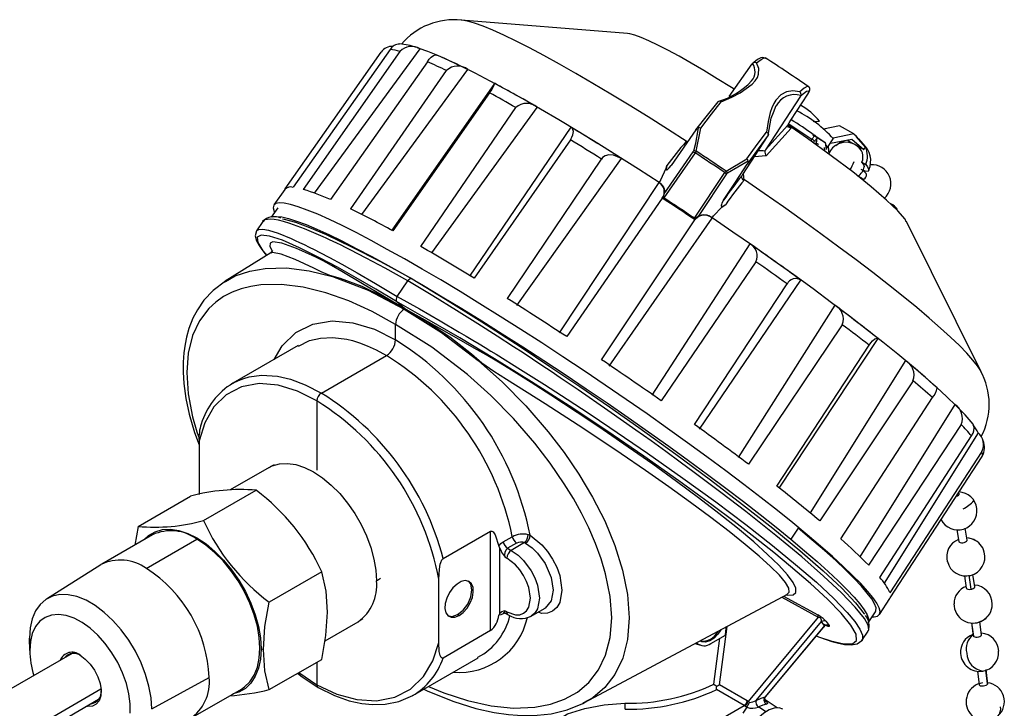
# Model space of a CAD drawing. Header units: millimetres. Extents: x 0 to 838, y 0 to 648.
# Tile 16 of 17: x 587 to 706, y 476 to 558. Entities that reach past the tile are written whole.
import ezdxf

# ---------------------------------------------------------------- set-up
doc = ezdxf.new("R2010")
doc.units = ezdxf.units.MM
doc.header["$LTSCALE"] = 3

msp = doc.modelspace()

# ---------------------------------------------------------------- linework, layer by layer
for p, q in [((660.37, 556.86), (640.41, 558.45)), ((631.9, 554.94), (620.28, 538.41)), ((622.82, 537.7), (635.49, 554.99)), ((619.32, 538.22), (630.82, 554.6)), ((621.53, 538.15), (633.08, 554.7)), ((676.88, 553.89), (676.91, 553.88)), ((636.36, 553.46), (624.74, 536.94)), ((627.17, 535.82), (638.64, 552.41)), ((628.52, 535.15), (641.22, 552.52)), ((672.54, 549.28), (675.29, 553.19)), ((644.4, 550.87), (632.11, 533.26)), ((682.04, 550.47), (682.02, 550.48)), ((682.15, 550.38), (682.14, 550.41)), ((643.8, 549.73), (632.22, 533.2)), ((681.1, 549.33), (676.89, 542.9)), ((679.93, 546.45), (681.97, 549.59)), ((635.58, 531.32), (646.96, 547.97)), ((636.91, 530.55), (649.54, 547.99)), ((677.85, 547.38), (678.19, 548.22)), ((653.57, 545.61), (641.41, 527.76)), ((668.58, 542.76), (669.13, 545.51)), ((668.82, 545.31), (668.85, 545.55)), ((676.89, 542.9), (679.57, 545.86)), ((679.98, 545.51), (676.99, 542.2)), ((679.98, 545.51), (679.63, 545.79)), ((679.68, 546.03), (682.46, 544.18)), ((682.61, 546.29), (683.35, 546.34)), ((685.78, 545.77), (683.85, 545.39)), ((687.48, 544.82), (685.78, 545.77)), ((668.56, 545.28), (665.59, 541.04)), ((668.54, 543.72), (668.82, 545.31)), ((674.18, 539.95), (677.12, 544.5)), ((682.46, 544.18), (682.33, 543.97)), ((682.54, 544.76), (684.04, 543.77)), ((682.55, 544.78), (684.05, 543.79)), ((682.99, 544.19), (683.01, 543.9)), ((684.32, 543.18), (685.02, 544.22)), ((684.67, 543.7), (687.23, 544.2)), ((687.48, 544.82), (685, 544.32)), ((687.23, 544.2), (688.68, 542.95)), ((687.48, 544.82), (687.79, 544.55)), ((687.77, 544.51), (687.79, 544.55)), ((688.88, 543.23), (687.77, 544.51)), ((688.08, 544.2), (687.78, 544.53)), ((688.64, 543.58), (688.09, 544.21)), ((653.5, 544.1), (641.98, 527.54)), ((667.34, 543.86), (667.5, 543.86)), ((668.29, 542.79), (668.54, 543.72)), ((682.66, 543.73), (682.78, 543.92)), ((683.01, 543.9), (682.88, 543.57)), ((683.04, 543.43), (683.01, 543.9)), ((683.93, 543.17), (683.96, 542.79)), ((684.05, 543.79), (684.04, 543.77)), ((684.04, 543.77), (684.18, 542.95)), ((684.05, 543.79), (684.2, 542.97)), ((684.4, 543.31), (684.48, 542.41)), ((686.74, 544.11), (686.98, 543.9)), ((686.98, 543.9), (687.83, 543.42)), ((687.83, 543.42), (688.68, 542.95)), ((688.68, 542.95), (688.88, 543.23)), ((645.95, 525.09), (657.23, 541.8)), ((647.09, 524.25), (659.64, 541.87)), ((668.45, 542.55), (664.72, 537.14)), ((664.75, 537.63), (668.24, 542.68)), ((668.58, 542.76), (668.45, 542.55)), ((672.17, 540.36), (674.67, 541.82)), ((676.99, 542.2), (675.56, 542.08)), ((676.82, 542.76), (676.8, 542.76)), ((684.46, 542.42), (684.56, 542.62)), ((665.36, 540.74), (665.59, 541.04)), ((674.83, 541.56), (672.32, 540.11)), ((688.46, 541.41), (688.91, 541.16)), ((668.37, 534.71), (672.02, 540.18)), ((672.23, 540.02), (668.82, 534.9)), ((672.02, 540.18), (672.17, 540.36)), ((674.11, 539.83), (674.09, 539.82)), ((674.22, 540.01), (674.3, 539.27)), ((688.9, 540.15), (688.54, 540.46)), ((664.12, 538.99), (652.17, 520.99)), ((664.15, 538.98), (664.3, 539.2)), ((664.15, 538.98), (664.15, 538.97)), ((664.15, 538.97), (664.33, 538.84)), ((664.3, 539.2), (664.36, 539.3)), ((674.37, 539.29), (674.3, 539.27)), ((619.27, 538.16), (617.96, 536.3)), ((664.51, 537.13), (653.06, 520.52)), ((664.66, 537.17), (664.75, 537.63)), ((664.72, 537.13), (664.66, 537.17)), ((664.72, 537.14), (664.66, 537.17)), ((618.43, 535.97), (617.65, 534.82)), ((658.16, 517), (670.52, 534.73)), ((668.43, 534.66), (668.37, 534.71)), ((668.43, 534.66), (668.37, 534.71)), ((670.49, 534.76), (670.65, 534.98)), ((670.49, 534.76), (670.49, 534.76)), ((616.62, 534.31), (615.86, 533.19)), ((616.68, 534.3), (616.66, 534.28)), ((657.25, 517.74), (668.44, 534.52)), ((668.44, 534.52), (668.51, 534.61)), ((702.75, 516.31), (693.8, 534.31)), ((675.01, 531.64), (663.26, 513.5)), ((617.59, 530.55), (612.14, 527.17)), ((675.74, 529.5), (664.39, 512.83)), ((612.07, 527.09), (612.16, 527.14)), ((632.74, 525.33), (634.02, 527.21)), ((668.39, 509.99), (679.49, 526.83)), ((668.98, 509.43), (681.12, 527.3)), ((633.64, 523.85), (632.68, 524.71)), ((685.19, 524.29), (673.6, 506.02)), ((633.64, 523.85), (633.47, 523.94)), ((633.64, 523.85), (633.59, 523.82)), ((632.54, 520.13), (632.54, 521.97)), ((686.1, 521.95), (674.85, 505.22)), ((620.87, 519.45), (613.04, 514.93)), ((678.27, 502.59), (689.31, 519.49)), ((678.55, 502.37), (690.41, 520.28)), ((623.65, 513.75), (631.46, 518.26)), ((693.66, 517.66), (682.23, 499.4)), ((702.75, 516.31), (702.73, 516.35)), ((694.58, 515.23), (683.42, 498.43)), ((623.11, 512.82), (623.11, 504.52)), ((685.92, 496.28), (696.92, 513.21)), ((699.58, 512.39), (688.22, 494.13)), ((699.81, 512.18), (699.79, 512.2)), ((700.34, 509.99), (689.26, 493.13)), ((702.38, 509), (691.14, 490.97)), ((608.99, 508.03), (608.99, 501.6)), ((690.6, 491.67), (701.59, 508.62)), ((702.82, 506.75), (691.8, 489.84)), ((702.86, 506.15), (702.99, 506.42)), ((691.84, 489.21), (702.86, 506.15)), ((617.38, 504.84), (612.73, 502.15)), ((617.99, 505.16), (617.5, 504.9)), ((609.54, 498.47), (615.84, 502.11)), ((700.11, 501.69), (700.08, 501.87)), ((601.69, 497.77), (607.98, 501.4)), ((601.69, 497.77), (601.3, 495.55)), ((638.26, 493.93), (643.93, 497.2)), ((643.93, 485.29), (643.93, 497.2)), ((680.82, 497.55), (679.94, 496.24)), ((699.83, 497.38), (700.07, 495.98)), ((701.07, 496.15), (700.82, 497.57)), ((603.4, 496.77), (597.33, 493.27)), ((602.67, 492.74), (608.74, 496.24)), ((645.45, 495.93), (646.54, 496.55)), ((647.06, 495.78), (645.98, 495.16)), ((648.02, 495.84), (646.42, 494.91)), ((648.02, 495.84), (648.13, 495.79)), ((648.43, 496.8), (648.68, 496.72)), ((644.94, 495.42), (645, 495.2)), ((645, 495.2), (645, 487.3)), ((645.98, 495.16), (646.42, 494.91)), ((645.66, 494.1), (645.89, 493.97)), ((597.22, 493.19), (590.69, 489.08)), ((623.69, 492.33), (617.4, 488.7)), ((630.25, 491.24), (630.76, 491.56)), ((637.73, 483.88), (637.73, 491.44)), ((700.74, 491.86), (700.97, 490.38)), ((701.26, 491.93), (701.52, 490.25)), ((701.98, 490.54), (701.75, 492.03)), ((655.21, 476.66), (679.54, 489.68)), ((678.86, 489.32), (683.21, 486.89)), ((679.07, 489.43), (683.15, 487.17)), ((679.5, 489.68), (679.53, 489.71)), ((690.56, 487.23), (691.8, 489.13)), ((691.8, 489.13), (691.84, 489.21)), ((645.89, 487.54), (645.66, 487.67)), ((648.74, 486.99), (650.47, 487.99)), ((689.27, 486.34), (690.09, 487.54)), ((624.09, 484.07), (628.05, 486.36)), ((628.16, 486.43), (628.64, 486.73)), ((639.99, 487.21), (640.17, 487.1)), ((645, 487.3), (644.94, 487.14)), ((645.64, 487.42), (645.45, 487.31)), ((645.59, 487.44), (646.05, 487.19)), ((683.21, 486.89), (674.81, 476.78)), ((675.78, 476.93), (683.62, 486.38)), ((683.95, 485.87), (683.62, 486.38)), ((684.17, 486.4), (684.51, 485.89)), ((702.79, 484.79), (702.58, 486.36)), ((643.93, 485.29), (638.26, 482.01)), ((671.39, 478.79), (672.28, 485.8)), ((683.95, 485.87), (676.86, 477.34)), ((676.91, 477.34), (683.85, 485.7)), ((683.95, 485.87), (683.82, 485.72)), ((688.46, 484.12), (689.22, 485.24)), ((701.58, 486.22), (701.79, 484.66)), ((701.59, 486.22), (701.81, 484.61)), ((588.65, 484.4), (588.66, 484.13)), ((588.69, 482.93), (588.65, 484.4)), ((588.66, 484.13), (588.7, 482.7)), ((670.35, 483.76), (672.08, 484.76)), ((670.72, 478.86), (671.42, 484.37)), ((616.42, 483.1), (616.7, 483.05)), ((668.45, 483.74), (669.11, 483.53)), ((593.77, 482.56), (567.35, 467.3)), ((594.73, 482.35), (594.73, 482.35)), ((617.4, 478.22), (623.69, 481.85)), ((634.62, 477.53), (642.46, 482.05)), ((642.42, 482.11), (642.36, 482.08)), ((623.11, 481.52), (623.11, 478.81)), ((702.31, 480.42), (702.49, 478.79)), ((703.3, 480.65), (703.5, 478.89)), ((703.5, 478.91), (703.32, 480.56)), ((603.32, 475.94), (610.21, 479.67)), ((620.97, 480.28), (623.11, 478.81)), ((572.55, 464.05), (597.23, 478.3)), ((608, 474.79), (614.07, 478.29)), ((674.33, 476.31), (671.04, 478.23)), ((674.69, 476.87), (671.39, 478.79)), ((703.5, 478.89), (703.5, 478.91)), ((571.8, 462.54), (596.95, 477.06)), ((674.81, 476.78), (674.69, 476.87)), ((678.31, 476.05), (676.72, 477.06)), ((655.01, 476.57), (655.21, 476.66)), ((668.61, 473.01), (674.33, 476.31)), ((674.67, 476.12), (674.19, 475.42)), ((674.4, 476.27), (674.33, 476.31)), ((676.11, 476.16), (676.05, 476.13)), ((676.11, 476.16), (676.91, 475.66))]:
    msp.add_line(p, q)
at = {"flags": 128}
for points in [[(667.5, 543.86), (665.14, 545.37), (662.83, 546.84), (660.56, 548.25), (658.34, 549.59), (656.21, 550.87), (654.15, 552.06), (652.19, 553.17), (650.34, 554.19), (648.61, 555.11), (647, 555.92), (645.53, 556.63), (644.21, 557.23), (643.04, 557.71), (642.02, 558.07), (641.17, 558.32), (640.49, 558.44), (640.42, 558.45)], [(673.13, 550.17), (672.8, 550.38), (671.12, 551.42), (669.51, 552.4), (667.97, 553.3), (666.53, 554.12), (665.2, 554.84), (663.99, 555.46), (662.92, 555.98), (662, 556.38), (661.23, 556.66), (660.63, 556.82), (660.37, 556.86)], [(664.15, 538.98), (661.66, 540.59), (659.2, 542.15), (656.78, 543.66), (654.42, 545.11), (652.12, 546.49), (649.91, 547.79), (647.79, 549), (645.78, 550.13), (643.88, 551.15), (642.1, 552.08), (640.46, 552.9), (638.95, 553.61), (637.6, 554.2), (636.41, 554.68), (635.37, 555.04), (635.19, 555.09)], [(636.36, 553.46), (636.59, 553.76), (636.81, 553.99), (637.08, 554.2), (637.36, 554.3), (637.51, 554.23)], [(676.9, 553.9), (676.54, 553.97), (676.32, 553.92), (676.19, 553.86), (676.09, 553.81), (675.94, 553.71), (675.7, 553.54), (675.37, 553.27)], [(675.82, 553.31), (676.38, 553.74), (676.74, 553.91), (676.88, 553.89)], [(671.6, 548.64), (672.85, 549.2), (673.87, 549.74), (675.29, 550.77), (675.67, 551.18), (675.93, 551.58), (676.07, 551.98), (676.08, 552.65), (675.82, 553.31)], [(675.36, 553.26), (675.32, 553.22), (675.29, 553.19)], [(682.02, 550.48), (681.88, 550.5), (681.54, 550.31), (681.01, 549.86)], [(681.01, 549.86), (680.19, 549.96), (679.43, 549.85), (678.75, 549.5), (678.15, 548.87), (677.9, 548.45), (677.67, 547.95), (677.46, 547.36), (677.2, 546.31), (677.02, 545.04)], [(682.17, 549.95), (681.79, 549.89), (681.1, 549.33)], [(681.1, 549.33), (681.12, 549.37), (681.14, 549.41)], [(668.56, 545.28), (669.93, 547.05), (671.21, 548.65)], [(669.13, 545.51), (670.43, 547.17), (671.6, 548.64)], [(671.6, 548.64), (671.53, 548.69), (671.47, 548.72), (671.38, 548.74), (671.28, 548.71), (671.21, 548.65)], [(677.23, 544.68), (677.57, 546.68), (677.85, 547.38)], [(653.5, 544.1), (653.69, 544.42), (653.81, 544.72), (653.86, 545.08), (653.76, 545.44), (653.57, 545.61)], [(679.78, 545.56), (679.64, 545.61), (679.56, 545.72), (679.55, 545.79), (679.57, 545.86)], [(679.57, 545.86), (679.74, 546.14), (679.93, 546.45)], [(693.76, 534.29), (693.62, 534.59), (692.77, 535.58), (691.41, 536.88), (689.58, 538.45), (687.35, 540.25), (684.77, 542.2), (681.94, 544.26), (679.59, 545.89)], [(679.66, 545.71), (679.73, 545.65), (679.98, 545.51)], [(674.67, 541.82), (675.9, 543.53), (677.02, 545.04)], [(677.22, 544.66), (676, 543.01), (674.7, 541.19)], [(677.02, 545.04), (677.09, 544.99), (677.15, 544.94), (677.21, 544.86), (677.24, 544.75), (677.22, 544.66)], [(683.04, 544.42), (683.04, 544.32), (682.99, 544.19)], [(683.01, 543.9), (683.06, 544.03), (683.06, 544.13)], [(683.23, 543.56), (683.22, 543.57), (683.13, 543.62), (683.1, 543.64)], [(684.1, 543.52), (684.29, 543.28), (684.31, 543.17), (684.16, 543.17)], [(685.32, 543.42), (685.75, 543.75), (686.4, 544.04)], [(659.64, 541.87), (658.67, 542.27), (658.11, 542.3), (657.67, 542.18), (657.37, 541.97), (657.23, 541.8)], [(668.24, 542.68), (668.27, 542.73), (668.29, 542.79)], [(668.24, 542.68), (668.35, 542.61), (668.45, 542.55)], [(668.58, 542.76), (668.41, 542.79), (668.29, 542.79)], [(676.89, 542.9), (676.85, 542.83), (676.82, 542.76)], [(664.36, 539.3), (664.97, 540.69), (665.07, 541.03)], [(665.07, 541.03), (665.01, 540.79), (665, 540.57), (665.02, 540.52), (665.04, 540.51), (665.06, 540.5), (665.08, 540.5), (665.1, 540.51), (665.16, 540.55), (665.36, 540.74)], [(671.87, 536.86), (673.29, 539.03), (674.7, 541.19)], [(688.91, 541.16), (689.13, 540.86), (689.28, 540.49), (689.19, 540.32), (688.86, 540.35), (688.38, 540.55)], [(688.75, 540.83), (688.76, 540.86), (688.73, 541), (688.63, 541.18), (688.46, 541.41)], [(672.02, 540.18), (672.15, 540.09), (672.23, 540.02)], [(672.17, 540.36), (672.27, 540.22), (672.32, 540.11)], [(672.32, 540.11), (672.27, 540.07), (672.23, 540.02)], [(674.3, 539.27), (674.29, 539.27), (674.28, 539.27), (674.25, 539.28), (674.2, 539.32), (674.09, 539.46), (674.06, 539.55), (674.05, 539.65), (674.07, 539.74), (674.11, 539.83)], [(674.18, 539.95), (674.14, 539.89), (674.11, 539.83)], [(687.89, 539.82), (688.4, 539.53), (688.61, 539.4), (688.6, 539.41)], [(688.63, 539.35), (688.7, 539.38), (688.83, 539.49), (688.94, 539.63), (688.99, 539.78), (689.01, 539.93), (688.97, 540.06), (688.89, 540.15)], [(664.15, 538.97), (664.14, 538.97), (664.14, 538.98), (664.14, 538.98), (664.13, 538.98), (664.13, 538.98), (664.12, 538.99), (664.12, 538.99), (664.12, 538.99)], [(664.33, 538.84), (664.67, 538.41), (664.74, 538.25)], [(664.74, 538.25), (664.78, 538.02), (664.75, 537.63)], [(702.73, 516.35), (702.69, 516.42), (702.31, 517.01), (701.76, 517.71), (701.04, 518.52), (700.14, 519.44), (699.09, 520.45), (697.88, 521.55), (696.52, 522.74), (695.02, 524), (693.38, 525.34), (691.62, 526.74), (689.75, 528.2), (687.77, 529.71), (685.7, 531.26), (683.54, 532.84), (681.32, 534.44), (679.04, 536.06), (676.72, 537.68), (674.37, 539.29)], [(689.69, 486.96), (689.92, 486.96), (690.34, 487.04), (690.58, 487.25), (690.64, 487.58), (690.52, 488.02), (690.23, 488.58), (689.77, 489.25), (689.13, 490.03), (688.32, 490.92), (687.34, 491.9), (686.2, 492.99), (684.91, 494.17), (683.47, 495.43), (681.89, 496.77), (680.17, 498.19), (678.32, 499.67), (676.36, 501.21), (674.29, 502.8), (672.12, 504.43), (669.87, 506.1), (667.54, 507.8), (665.14, 509.52), (662.7, 511.25), (660.21, 512.98), (657.69, 514.7), (655.15, 516.41), (652.61, 518.1), (650.08, 519.76), (647.57, 521.38), (645.09, 522.95), (642.66, 524.46), (640.28, 525.92), (637.97, 527.31), (635.74, 528.62), (633.6, 529.84), (631.56, 530.98), (629.64, 532.03), (627.83, 532.98), (626.15, 533.82), (624.61, 534.56), (623.21, 535.18), (621.96, 535.69), (620.87, 536.09), (619.94, 536.36), (619.18, 536.52), (618.59, 536.56), (618.18, 536.47), (617.94, 536.27), (617.88, 535.94), (617.88, 535.94)], [(617.88, 535.94), (617.99, 535.5), (618.04, 535.39)], [(670.65, 534.98), (671.67, 536.02), (672.14, 536.36)], [(671.87, 536.86), (671.68, 536.52), (671.61, 536.35), (671.58, 536.23), (671.59, 536.19), (671.6, 536.16), (671.62, 536.15), (671.64, 536.14), (671.7, 536.14), (671.77, 536.16), (672.14, 536.36)], [(617.82, 534.86), (617.84, 534.87), (618.29, 534.93), (618.92, 534.86), (619.72, 534.68), (620.69, 534.37), (621.82, 533.95), (623.1, 533.4), (624.54, 532.75), (626.12, 531.98), (627.84, 531.1), (629.69, 530.13), (631.65, 529.05), (633.72, 527.88), (635.89, 526.63), (638.14, 525.29), (640.48, 523.88), (642.87, 522.4), (645.32, 520.87), (647.81, 519.28), (650.33, 517.65), (652.86, 515.98), (655.39, 514.28), (657.91, 512.57), (660.42, 510.84), (662.88, 509.11), (665.3, 507.39), (667.66, 505.69), (669.95, 504.01), (672.15, 502.36), (674.27, 500.75), (676.27, 499.19), (678.17, 497.68), (679.94, 496.24)], [(668.82, 534.9), (668.7, 534.83), (668.43, 534.67)], [(670.49, 534.76), (670.49, 534.75), (670.5, 534.75), (670.5, 534.75), (670.5, 534.75), (670.51, 534.74), (670.51, 534.74), (670.51, 534.74), (670.52, 534.73)], [(699.82, 512.16), (699.71, 512.27), (698.63, 513.32), (697.39, 514.46), (695.99, 515.7), (694.45, 517.01), (692.77, 518.4), (690.95, 519.86), (689.02, 521.39), (686.97, 522.96), (684.82, 524.58), (682.59, 526.24), (680.28, 527.92), (677.9, 529.62), (675.46, 531.34), (672.99, 533.05), (670.49, 534.76)], [(634.02, 527.21), (631.31, 528.71), (629.02, 529.93), (627.1, 530.92), (626.54, 531.2), (626.01, 531.46), (625.52, 531.7), (625.06, 531.92), (624.63, 532.12), (624.24, 532.31), (623.87, 532.47), (621.64, 533.44), (619.86, 534.09), (619.13, 534.31), (618.51, 534.47), (617.98, 534.57), (617.55, 534.61), (616.85, 534.5), (616.68, 534.3)], [(618.98, 534.63), (619.2, 534.6), (620.54, 534.23), (622.22, 533.61), (624.22, 532.76), (627.28, 531.3), (630.74, 529.51), (634.52, 527.43)], [(615.86, 533.19), (615.72, 532.61), (615.89, 532), (616.19, 531.43), (616.52, 530.96), (616.88, 530.49), (617.1, 530.25)], [(615.86, 533.18), (615.87, 533.2), (616.14, 533.37), (616.62, 533.39), (617.31, 533.27), (618.47, 532.91), (620.04, 532.27), (620.53, 532.05), (621.05, 531.81), (621.6, 531.55), (622.18, 531.26), (622.8, 530.95), (623.45, 530.61), (624.63, 529.99), (626.11, 529.19), (627.93, 528.16), (630.13, 526.89), (632.74, 525.33)], [(632.68, 524.71), (630.19, 526.2), (627.84, 527.56), (625.57, 528.83), (623.5, 529.94), (621.02, 531.17), (618.98, 532.06), (617.43, 532.57), (616.42, 532.69), (615.96, 532.43), (616.04, 531.79), (616.63, 530.82), (617.11, 530.25)], [(633.64, 523.85), (631.04, 525.41), (628.59, 526.85), (626.12, 528.31), (624.87, 529.05), (623.87, 529.59), (622.98, 530.03), (621.75, 530.62), (620.66, 531.1), (618.92, 531.73), (617.84, 531.88), (617.5, 531.71), (617.48, 531.31), (617.75, 530.79)], [(617.79, 530.84), (617.78, 530.84), (617.73, 530.71), (617.57, 530.54)], [(633.29, 524.04), (631.07, 525.29), (628.54, 526.54), (625.95, 527.49), (624.65, 527.85), (623.62, 528.28), (622.76, 528.72), (620.5, 529.78), (618.82, 530.42), (617.8, 530.6), (617.61, 530.51)], [(612.16, 527.14), (613.33, 527.79), (615.06, 528.38), (616.9, 528.7), (619.49, 528.76), (622.19, 528.42), (624.98, 527.73), (629.26, 526.1), (633.59, 523.82)], [(612.15, 527.17), (610.67, 526.05), (609.57, 524.87), (608.79, 523.73), (608.26, 522.72), (607.78, 521.51), (607.49, 520.47), (607.31, 519.62), (607.17, 518.57), (607.09, 517.45), (607.09, 516.26), (607.18, 514.9), (607.42, 513.1), (607.82, 511.24), (608.45, 509.05), (608.99, 507.57)], [(632.54, 521.97), (629.73, 523.52), (626.94, 524.79), (624.18, 525.77), (621.47, 526.45), (618.86, 526.77), (616.39, 526.72), (615.18, 526.54), (614.04, 526.25), (612.98, 525.86), (611.94, 525.32), (611, 524.66), (610.15, 523.88), (609.03, 522.4), (608.21, 520.66), (607.69, 518.55), (607.51, 516.21), (607.69, 513.65), (608.22, 510.91), (608.73, 509.11), (609, 508.34)], [(634.52, 527.43), (634.44, 527.47), (634.32, 527.46), (634.25, 527.43), (634.17, 527.38), (634.09, 527.31), (634.02, 527.21)], [(689.18, 485.27), (689.28, 485.39), (689.2, 485.95), (688.75, 486.74), (687.65, 488.12), (686, 489.83), (683.86, 491.83), (681.25, 494.12), (678.13, 496.7), (674.54, 499.55), (671.55, 501.84), (668.34, 504.25), (666.66, 505.49), (664.94, 506.75), (663.17, 508.02), (661.36, 509.31), (658.01, 511.67), (654.43, 514.14), (653.36, 514.86), (652.28, 515.59), (651.19, 516.33), (650.08, 517.07), (648.96, 517.81), (647.83, 518.56), (646.68, 519.31), (644.72, 520.58), (642.43, 522.04), (639.86, 523.66), (637.03, 525.4), (634.02, 527.21)], [(634.52, 527.43), (638.55, 525), (642.9, 522.28), (647.49, 519.32), (651.06, 516.96), (654.65, 514.54), (658.2, 512.09), (661.71, 509.62), (666.13, 506.44), (670.3, 503.35), (674.14, 500.42), (677.77, 497.55), (681.01, 494.88), (683.79, 492.46), (686.03, 490.36), (687.67, 488.63), (688.71, 487.29), (688.72, 487.27)], [(632.74, 525.33), (635.4, 523.85), (637.89, 522.42), (640.18, 521.07), (641.01, 520.58), (641.81, 520.1), (642.57, 519.64), (643.29, 519.2), (643.97, 518.79), (644.61, 518.4), (647.54, 516.58), (650.39, 514.79), (653.12, 513.02), (655.74, 511.31), (658.22, 509.65), (662.74, 506.57), (667, 503.58), (670.94, 500.71), (674.53, 498.01), (677.73, 495.51), (680.51, 493.23), (683, 491.08), (685.08, 489.14), (686.7, 487.46), (687.6, 486.38), (688.21, 485.48), (688.52, 484.76), (688.52, 484.23), (688.45, 484.12)], [(682.98, 484.65), (683.26, 484.53), (684.71, 484.05), (686.28, 483.7), (687.33, 483.71), (687.82, 484.09), (687.75, 484.85), (687.12, 485.95), (685.95, 487.38), (684.32, 489.05), (682.29, 490.93), (679.91, 492.99), (677.88, 494.66), (675.66, 496.42), (673.15, 498.36), (670.46, 500.37), (666.51, 503.24), (662.29, 506.21), (657.87, 509.22), (653.35, 512.21), (648.84, 515.11), (644.41, 517.87), (640.24, 520.38), (636.31, 522.67), (632.68, 524.71)], [(633.59, 523.82), (638.06, 521.02), (642.47, 517.64), (645.36, 515.05), (648.16, 512.22), (650.83, 509.13), (652.74, 506.64), (654.52, 504.03), (656.17, 501.28), (657.62, 498.43), (658.84, 495.49), (659.77, 492.53), (660.36, 489.61), (660.56, 486.81), (660.36, 484.24), (659.78, 481.98), (658.85, 480.05), (657.63, 478.48), (656.18, 477.24), (655.01, 476.6)], [(679.38, 489.59), (679.54, 489.55), (680.21, 489.6), (680.54, 489.87), (680.54, 490.37), (680.2, 491.07), (679.52, 491.99), (678.49, 493.12), (677.14, 494.43), (675.48, 495.92), (673.52, 497.56), (671.31, 499.33), (668.86, 501.22), (666.21, 503.18), (663.39, 505.22), (660.44, 507.29), (657.42, 509.36), (654.31, 511.44), (651.15, 513.5), (648.8, 515.01), (646.44, 516.49), (644.9, 517.45), (643.42, 518.34), (641.99, 519.15), (639.89, 520.33), (637.76, 521.55), (635.74, 522.68), (633.64, 523.85)], [(679.53, 489.71), (679.75, 489.91), (679.69, 490.38), (679.3, 491.05), (678.57, 491.92), (677.51, 492.98), (676.14, 494.21), (674.47, 495.62), (672.52, 497.17), (670.33, 498.84), (667.9, 500.64), (665.29, 502.52), (662.51, 504.47), (659.61, 506.46), (655.11, 509.47), (650.47, 512.48), (645.83, 515.4), (644.31, 516.33), (642.88, 517.33), (641.65, 518.43), (639.05, 520.47), (636.33, 522.26), (633.64, 523.85)], [(617.98, 517.78), (618.96, 519.42), (620.61, 521), (622.62, 522.01), (624.94, 522.41), (627.44, 522.19), (630.01, 521.4), (632.54, 520.13)], [(636.5, 478.61), (638.34, 477.83), (641.19, 476.91), (644, 476.29), (646.7, 476.02), (649.26, 476.12), (651.12, 476.47), (652.79, 477.06), (654.34, 477.92), (655.72, 479.09), (656.88, 480.59), (657.73, 482.35), (658.27, 484.47), (658.46, 486.82), (658.27, 489.37), (657.72, 492.1), (657.19, 493.89), (656.52, 495.73), (655.71, 497.6), (654.84, 499.36), (653.86, 501.13), (652.77, 502.9), (651.1, 505.36), (649.24, 507.77), (646.69, 510.72), (643.98, 513.46), (641.17, 515.98), (636.88, 519.26), (632.54, 521.97), (632.54, 521.97)], [(620.9, 519.39), (622.25, 520.06), (623.55, 520.34), (625.04, 520.41), (626.72, 520.2), (627.4, 520.04), (628.21, 519.79), (629.16, 519.43), (630.24, 518.93), (631.46, 518.26)], [(689.31, 519.49), (689.52, 519.79), (689.73, 520.02), (689.99, 520.24), (690.27, 520.34), (690.41, 520.28)], [(613, 514.9), (613.14, 514.99), (613.73, 515.28), (614.35, 515.51), (615.01, 515.7), (616.49, 515.89), (618.41, 515.77), (619.95, 515.42), (621.7, 514.76), (623.65, 513.75)], [(623.11, 512.82), (620.8, 513.98), (618.46, 514.7), (616.18, 514.89), (614.08, 514.51), (612.25, 513.56), (610.77, 512.09), (609.68, 510.21), (608.99, 508.03)], [(701.59, 508.62), (701.77, 508.94), (701.88, 509.25), (701.92, 509.61), (701.81, 509.98), (701.78, 510.01)], [(617.38, 504.84), (617.77, 505.03), (618.63, 505.28), (619.58, 505.33), (620.59, 505.18), (621.64, 504.84), (622.71, 504.31), (623.79, 503.6), (624.84, 502.73), (625.85, 501.71), (626.79, 500.57), (627.65, 499.33), (628.41, 498.01), (629.06, 496.64), (629.57, 495.25), (629.95, 493.87), (630.18, 492.53), (630.25, 491.24)], [(699.77, 501.4), (699.78, 501.4), (699.92, 501.46), (700.04, 501.53), (700.1, 501.61), (700.11, 501.69)], [(602.39, 496.19), (602.94, 496.69), (603.71, 497.13), (604.59, 497.39), (605.55, 497.44), (606.58, 497.29), (607.65, 496.94), (608.74, 496.4), (609.83, 495.68), (610.9, 494.79), (611.93, 493.75), (612.89, 492.59), (613.77, 491.33), (614.54, 489.99), (615.2, 488.6), (615.72, 487.18), (616.11, 485.78), (616.34, 484.41), (616.42, 483.1)], [(643.93, 497.2), (644.01, 497.22), (644.09, 497.21), (644.23, 497.13), (644.49, 496.76), (644.94, 495.42)], [(690.09, 487.54), (690.14, 487.65), (690.15, 488.01), (689.98, 488.49), (689.63, 489.09), (689.1, 489.8), (688.41, 490.61), (687.54, 491.53), (686.5, 492.56), (685.31, 493.68), (683.96, 494.89), (682.46, 496.18), (680.82, 497.55)], [(614.07, 478.29), (614.44, 478.54), (615.08, 479.16), (615.6, 479.95), (615.98, 480.9), (616.2, 481.98), (616.28, 483.18), (616.2, 484.46), (615.98, 485.81), (615.6, 487.19), (615.08, 488.58), (614.44, 489.94), (613.68, 491.26), (612.82, 492.5), (611.87, 493.65), (610.86, 494.66), (609.81, 495.53), (608.74, 496.24)], [(644.94, 495.42), (645.18, 495.72), (645.45, 495.93)], [(648.13, 495.79), (648.92, 495.22), (649.57, 494.57), (650.47, 493.33), (651.19, 491.66), (651.43, 490.13), (651.19, 488.85), (650.47, 487.98), (650.43, 487.97)], [(648.68, 496.72), (650.09, 495.58), (650.78, 494.77), (651.38, 493.86), (651.87, 492.88), (652.23, 491.89), (652.49, 490.13), (652.23, 488.66), (651.87, 488.07), (651.38, 487.64), (650.78, 487.4), (650.09, 487.36), (649.64, 487.5)], [(679.94, 496.24), (681.58, 494.87), (683.07, 493.58), (684.42, 492.37), (685.62, 491.25), (686.65, 490.23), (687.52, 489.3), (688.22, 488.49), (688.74, 487.78), (689.09, 487.18), (689.26, 486.71), (689.26, 486.35), (689.2, 486.23)], [(700.07, 495.98), (700.08, 495.95), (700.14, 495.88), (700.25, 495.84), (700.4, 495.82), (700.57, 495.83), (700.73, 495.86), (700.88, 495.92), (700.99, 496), (701.06, 496.08), (701.07, 496.15)], [(701.8, 496.21), (701.6, 496.31), (701.03, 496.4)], [(646.42, 494.91), (647.23, 494.34), (647.9, 493.69), (648.8, 492.45), (649.24, 491.6), (649.55, 490.75), (649.79, 489.18), (649.55, 487.89), (649.24, 487.39), (648.81, 487.03)], [(637.73, 491.44), (637.8, 492.65), (637.9, 493.24), (637.97, 493.47), (638.11, 493.77), (638.18, 493.85), (638.24, 493.91), (638.26, 493.92)], [(645.89, 487.54), (646.93, 487.19), (647.44, 487.2), (647.89, 487.37), (648.26, 487.67), (648.52, 488.1), (648.72, 489.18), (648.52, 490.47), (648.26, 491.19), (647.89, 491.91), (647.44, 492.58), (646.93, 493.16), (645.89, 493.97)], [(624.39, 487.5), (624.21, 490.01), (623.69, 492.33)], [(640.17, 487.1), (640.67, 487.48), (641.13, 488), (641.51, 488.61), (641.76, 489.27), (641.87, 489.91), (641.84, 490.47), (641.65, 490.91), (641.33, 491.19), (640.91, 491.28), (640.43, 491.17), (639.92, 490.87), (639.43, 490.42), (639.01, 489.85), (638.69, 489.2), (638.51, 488.55), (638.47, 487.94), (638.58, 487.44), (638.84, 487.07), (639.21, 486.89), (639.67, 486.9), (640.17, 487.1)], [(639.99, 487.21), (640.65, 487.73), (641.2, 488.48), (641.57, 489.33), (641.7, 490.16), (641.57, 490.84), (641.2, 491.27), (641.2, 491.27)], [(700.98, 490.39), (700.98, 490.35), (701.05, 490.29), (701.16, 490.25), (701.31, 490.23), (701.47, 490.24), (701.52, 490.25)], [(701.52, 490.25), (701.64, 490.27), (701.79, 490.33), (701.9, 490.4), (701.97, 490.47), (701.97, 490.54)], [(603.32, 475.94), (603.24, 477.24), (602.99, 478.62), (602.59, 480.03), (602.04, 481.44), (601.36, 482.83), (600.56, 484.15), (599.65, 485.39), (598.66, 486.51), (597.62, 487.48), (596.53, 488.3), (595.44, 488.93), (594.35, 489.37), (593.31, 489.6), (592.32, 489.62), (591.41, 489.43), (590.61, 489.03), (589.93, 488.44), (589.38, 487.66), (588.98, 486.71), (588.73, 485.62), (588.65, 484.4)], [(616.7, 483.05), (616.88, 485.78), (617.4, 488.7)], [(623.69, 481.85), (624.2, 484.71), (624.39, 487.5)], [(645.45, 487.31), (645.53, 487.46), (645.62, 487.52)], [(645.67, 487.4), (645.63, 487.5), (645.66, 487.67)], [(646.05, 487.19), (646.04, 487.19), (645.93, 487.33), (645.89, 487.54)], [(600.75, 475.41), (600.75, 476.53), (600.59, 477.73), (600.28, 478.97), (599.83, 480.22), (599.25, 481.46), (598.55, 482.64), (597.75, 483.74), (596.87, 484.73), (595.94, 485.58), (594.97, 486.27), (594, 486.78), (593.05, 487.11), (592.14, 487.24), (591.3, 487.16), (590.55, 486.88), (589.9, 486.42), (589.38, 485.77), (589, 484.96), (588.77, 484), (588.69, 482.93), (588.69, 482.93)], [(638.79, 487.09), (639.34, 486.98), (639.99, 487.21)], [(645.45, 487.31), (645.18, 487.19), (644.94, 487.14)], [(645.56, 487.47), (645.56, 487.46), (645.67, 487.4)], [(671.55, 485.39), (671.2, 484.88), (670.73, 484.39), (670.22, 484.05), (669.72, 483.9), (669.28, 483.93), (669.05, 484.06)], [(672.08, 484.76), (672.18, 485.6), (672.2, 485.75)], [(683.86, 485.71), (683.91, 485.76), (683.96, 485.8), (684.02, 485.86), (684.01, 485.88)], [(684.51, 485.89), (684.53, 485.8), (684.42, 485.79), (684.19, 485.87), (683.91, 486.01)], [(683.38, 484.5), (684.15, 484.22), (684.86, 484), (685.5, 483.82), (686.38, 483.64), (687.15, 483.58), (687.87, 483.69), (688.46, 484.12)], [(701.79, 484.66), (701.8, 484.63), (701.81, 484.61)], [(701.81, 484.61), (701.86, 484.57), (701.97, 484.53), (702.12, 484.52), (702.28, 484.52), (702.45, 484.55), (702.6, 484.6), (702.71, 484.66), (702.78, 484.73), (702.79, 484.79)], [(616.42, 483.1), (616.34, 481.88), (616.11, 480.78), (615.72, 479.82), (615.2, 479.01), (614.54, 478.37), (613.77, 477.93), (613.06, 477.71)], [(617.4, 478.22), (616.89, 480.49), (616.7, 483.05)], [(623.11, 478.81), (625.5, 477.69), (627.92, 477.02), (630.28, 476.88), (632.46, 477.3), (634.35, 478.29), (635.88, 479.78), (637.01, 481.69), (637.73, 483.88)], [(638.26, 482.01), (638.19, 481.99), (638.13, 481.99), (638.02, 482.07), (637.89, 482.31), (637.79, 482.81), (637.73, 483.88)], [(594.73, 482.35), (595.35, 481.89), (595.94, 481.29), (596.45, 480.57), (596.85, 479.77), (597.12, 478.96), (597.24, 478.18), (597.2, 477.47), (597, 476.89), (596.67, 476.47), (596.21, 476.24), (595.65, 476.21), (595.52, 476.23)], [(620.81, 480.19), (621.35, 479.75), (623.27, 478.46)], [(623.27, 478.46), (625.23, 477.5), (626.98, 476.89), (628.49, 476.56), (629.78, 476.43), (631.3, 476.47), (632.94, 476.8), (634.62, 477.53)], [(635.94, 478.29), (636.41, 478.05), (639.54, 476.8), (642.19, 475.98), (644.37, 475.5), (646.09, 475.25), (647.17, 475.16), (648.19, 475.12), (649.53, 475.16), (651.19, 475.34), (653.12, 475.79), (655.01, 476.57)], [(670.72, 478.86), (670.86, 478.75), (671.05, 478.62)], [(671.04, 478.23), (671.04, 478.43), (671.05, 478.62)], [(671.05, 478.62), (671.23, 478.71), (671.39, 478.79)], [(702.49, 478.79), (702.49, 478.79), (702.53, 478.74), (702.62, 478.69), (702.76, 478.67), (702.92, 478.67), (703.03, 478.68), (703.19, 478.71), (703.33, 478.75), (703.44, 478.81), (703.5, 478.87), (703.5, 478.89)], [(675.78, 476.93), (676.36, 477.19), (676.86, 477.34)], [(676.67, 477.02), (676.94, 476.84), (677.09, 476.69), (677.13, 476.57), (677.09, 476.52), (677, 476.48)], [(676.7, 477.08), (676.74, 477.1), (676.9, 477.34)], [(676.91, 477.34), (676.9, 477.34), (676.86, 477.34)], [(676.88, 477.34), (676.91, 477.34), (676.91, 477.34)], [(656.97, 469.91), (655.23, 470.6), (653.16, 472.02), (652.29, 472.97), (651.98, 473.52), (651.88, 474), (651.91, 474.25), (652, 474.47), (652.3, 474.82), (653.16, 475.33), (655.23, 475.98), (657.57, 476.41), (660.04, 476.58)], [(678.97, 475.88), (678.52, 476.04), (677.95, 476.02), (677.34, 475.81), (676.71, 475.42), (676.1, 474.87), (675.56, 474.19), (675.1, 473.42), (674.77, 472.61), (674.57, 471.81), (674.52, 471.05), (674.63, 470.4), (674.88, 469.87), (675.26, 469.51), (675.28, 469.5)], [(674.81, 476.78), (674.89, 476.74), (674.96, 476.68)], [(677, 476.48), (676.59, 476.36), (676.11, 476.16)]]:
    msp.add_lwpolyline(points, dxfattribs=at)
for centre, radius, start, end in [((639.55, 550.23), 8.26, 83.7085, 139.8156), ((632.14, 553.7), 1.6, 86.3553, 145.4671), ((632.97, 554.34), 1.22, 86.7941, 150.6266), ((631.07, 547.92), 7.07, 73.5065, 83.251), ((632.39, 547.33), 8.28, 71.2678, 85.5346), ((634.46, 553.42), 1.88, 56.6996, 137.2896), ((613.13, 496.71), 62.48, 63.2779, 67.0277), ((555.44, 365.57), 224.1, 55.5825, 57.1953), ((610.26, 494.1), 64.85, 64.0437, 66.262), ((639.99, 550.97), 1.97, 51.5066, 133.2144), ((673.86, 552.3), 1.78, 320.5283, 32.8054), ((675.63, 552.94), 0.415, 62.8236, 131.2266), ((642.27, 551.26), 2.16, 315.1209, 349.6028), ((555.58, 385.94), 187.33, 59.8948, 61.6962), ((668.52, 557.57), 9.28, 286.9375, 316.359), ((681.85, 550.16), 0.381, 327.4083, 55.4468), ((550.69, 379.45), 194.08, 60.2616, 61.3294), ((680.42, 546.95), 2.57, 73.8818, 151.663), ((680.73, 549.54), 0.426, 342.4939, 48.5447), ((679.97, 550.64), 2.25, 332.134, 343.3131), ((680.78, 550.48), 1.49, 323.2927, 339.2957), ((648.27, 546.54), 1.93, 48.7037, 132.5021), ((677.59, 541.79), 7.34, 38.2595, 61.4267), ((662.27, 517.13), 34.29, 53.5887, 58.9291), ((673.97, 534.28), 14.87, 41.9598, 63.2595), ((481.59, 260.38), 333.07, 57.6862, 58.9132), ((669.04, 545.06), 0.522, 111.1459, 155.4223), ((668.91, 544.97), 0.583, 67.655, 96.2309), ((675.15, 545.81), 2.36, 326.4159, 330.8849), ((684.45, 543.07), 2.27, 134.2208, 150.8001), ((681.96, 543.23), 1.07, 40.0561, 62.0919), ((683.53, 543.55), 0.83, 130.3639, 153.6678), ((474.15, 249.54), 344.87, 57.9358, 58.6636), ((693.8, 520.23), 35.47, 138.2283, 144.0983), ((686.53, 541.58), 2.23, 69.3521, 157.7412), ((686.68, 541.77), 1.99, 34.6111, 71.493), ((686.91, 542.03), 1.67, 338.1688, 56.5232), ((686.78, 541.57), 2.73, 336.6834, 49.765), ((687.3, 542.41), 1.78, 27.6537, 41.4084), ((686.51, 542.16), 2.61, 337.48, 24.4109), ((431.77, 182.62), 430.77, 56.1022, 56.6717), ((432.16, 183.2), 430.31, 56.0994, 56.6744), ((674.17, 541.32), 0.702, 19.5521, 44.3844), ((676.31, 539.01), 3.78, 82.6607, 94.5921), ((677.41, 542.63), 0.597, 167.2167, 226.0578), ((674.39, 541.51), 0.44, 314.0927, 6.5396), ((682.2, 543.41), 5.64, 328.6575, 340.2461), ((686.9, 541.26), 1.87, 305.3001, 348.2819), ((689.66, 538.83), 2.28, 310.9132, 94.9482), ((703.22, 515.66), 37.84, 140.3376, 145.939), ((619.99, 537.4), 1.05, 73.9642, 133.3159), ((663.48, 537.88), 1.28, 323.7753, 59.9077), ((697.14, 519.63), 30.09, 139.2047, 146.216), ((613.78, 512.63), 26.67, 65.7377, 73.1091), ((427.43, 176.19), 431.84, 56.0747, 56.7011), ((427.46, 176.24), 431.9, 56.096, 56.6781), ((427.49, 176.3), 431.83, 56.096, 56.6781), ((691.07, 534.66), 1.97, 33.6191, 64.2085), ((617.98, 532.98), 1.91, 64.9457, 135.5568), ((573.22, 425.66), 122.66, 61.252, 63.9094), ((669.58, 533.6), 1.47, 50.2585, 136.6588), ((669.55, 533.64), 1.46, 50.0303, 119.9148), ((499.65, 293.91), 273.57, 58.6506, 60.2063), ((453.75, 214.19), 386.96, 54.0142, 55.1244), ((674.31, 530.21), 1.59, 333.3791, 63.9485), ((445.37, 201.74), 400.62, 54.24, 54.8986), ((680.51, 526.34), 1.13, 57.5101, 154.6413), ((633.14, 524.97), 0.53, 138.367, 210.1848), ((431.5, 183.12), 403.64, 56.708, 57.9081), ((528.31, 314.84), 261.69, 51.7246, 53.1658), ((684.38, 522.63), 1.85, 338.4026, 63.9441), ((634.88, 521.86), 2.34, 123.4394, 177.4219), ((522.51, 305.86), 271.03, 52.0179, 52.8725), ((630.21, 520.23), 2.33, 302.483, 357.5116), ((613.62, 489.82), 35.73, 11.1303, 58.0288), ((613.78, 489.89), 33.43, 11.502, 58.0722), ((414.79, 157.45), 434.28, 54.9185, 56.0614), ((619.28, 427.38), 116.97, 48.0482, 50.5149), ((692.73, 515.92), 1.97, 339.465, 61.9908), ((695.37, 512.42), 8.34, 332.264, 28.7349), ((617.35, 507.68), 8.43, 120.7088, 163.7861), ((616.65, 422.31), 121.27, 48.551, 50.0121), ((624.27, 512.77), 1.16, 122.4015, 177.5936), ((606.02, 485.47), 33.33, 14.7015, 58.0709), ((695.37, 514.66), 2.12, 316.9477, 352.362), ((606.11, 485.51), 32.17, 10.6362, 58.1017), ((698.56, 510.75), 1.94, 337.0117, 58.152), ((684.42, 496.11), 22.25, 38.6838, 46.2461), ((614.8, 508.33), 5.82, 162.9034, 182.9269), ((466.18, 229.19), 346.03, 52.9113, 54.2413), ((681.55, 491.58), 26.31, 40.3651, 44.4158), ((697.11, 506.33), 5.91, 26.7352, 37.8273), ((701.24, 507.61), 1.8, 331.3959, 50.9629), ((700.89, 507.22), 2.26, 339.0944, 27.4623), ((702.01, 506.39), 0.887, 344.2683, 23.5315), ((613.93, 479.15), 23.04, 85.2501, 104.969), ((600.61, 481.82), 25.37, 24.483, 53.1062), ((558.92, 349.56), 194.07, 50.0958, 52.0522), ((699.96, 499.64), 2.28, 207.7177, 87.1804), ((698.78, 503.56), 4.1, 296.1053, 319.0264), ((603.66, 519.99), 22.3, 264.9227, 285.2963), ((632.56, 508.93), 25.29, 204.4354, 233.1538), ((605.62, 491.94), 5.32, 54.0761, 114.6134), ((646.63, 496.16), 1.19, 191.1273, 237.0656), ((647.82, 494.13), 2.73, 76.8984, 117.7607), ((647.71, 496.78), 1.19, 191.1273, 237.0656), ((647.61, 494.7), 1.21, 69.7987, 116.5511), ((646.94, 496.87), 1.49, 316.3718, 357.361), ((647.46, 496.81), 1.23, 303.5547, 355.6709), ((643.45, 447.87), 64.4, 44.6516, 48.7384), ((700.82, 494.15), 2.21, 110.9249, 195.6703), ((700.94, 494.22), 2.18, 56.9775, 87.8425), ((701.02, 494.2), 2.16, 13.4493, 68.8917), ((649.89, 497.37), 5.34, 203.9125, 217.7948), ((646.53, 494.41), 0.927, 126.9712, 200.1572), ((647.08, 493.92), 1.19, 123.6389, 177.5208), ((700.91, 494.13), 2.29, 194.4651, 14.4651), ((599.57, 488.48), 5.27, 53.9128, 116.4931), ((593.9, 478.96), 16.33, 2.4871, 57.5129), ((624.97, 490.69), 5.32, 305.3847, 5.9275), ((685.53, 487.03), 6.87, 24.1652, 42.489), ((701.71, 488.51), 2.21, 110.232, 180.0712), ((701.83, 488.51), 2.24, 358.5518, 87.1063), ((645.84, 486.58), 1.1, 99.1059, 139.3036), ((701.76, 488.47), 2.27, 178.9469, 300.2283), ((701.94, 488.41), 2.13, 296.9594, 1.2141), ((640.18, 488.65), 8.36, 264.974, 347.6037), ((638.95, 488.73), 7.48, 297.7146, 347.4619), ((642.09, 487.49), 2.87, 309.9853, 353.0803), ((647.58, 489.57), 2.83, 237.3363, 296.0222), ((681.51, 483.92), 3.64, 42.9195, 63.2111), ((682.91, 486.97), 0.314, 346.787, 40.0709), ((683.2, 486.47), 0.425, 347.3805, 88.494), ((683.91, 485.96), 0.51, 58.9874, 125.231), ((687.41, 485.87), 1.92, 342.2078, 40.1828), ((701.81, 488.44), 2.24, 269.2176, 317.4727), ((669.35, 486.05), 2.02, 261.6115, 333.8442), ((684.24, 485.45), 0.51, 58.9874, 125.231), ((702.44, 482.75), 2.17, 108.1055, 185.4264), ((703.07, 483.14), 2.12, 127.7736, 194.8274), ((702.67, 482.79), 2.18, 1.3147, 87.3385), ((599.31, 483.09), 10.62, 180.8575, 197.4316), ((669.54, 484.74), 1.27, 225.8585, 309.1243), ((702.57, 482.69), 2.28, 279.1585, 3.7647), ((593.76, 481.18), 1.52, 50.1902, 158.7456), ((593.98, 481.16), 1.41, 53.3035, 141.6928), ((630.39, 484.68), 8.31, 300.2467, 341.2352), ((702.56, 482.69), 2.28, 183.5588, 279.5287), ((703.27, 482.68), 2.26, 182.3102, 261.3452), ((604.97, 479.11), 5.27, 303.5052, 6.0908), ((595.87, 477.91), 1.39, 277.2658, 7.7271), ((610.63, 505.75), 28.35, 274.0963, 283.8252), ((623.46, 478.76), 0.351, 172.0105, 238.8276), ((660.45, 500.78), 24.2, 269.0368, 295.1012), ((660.45, 500.85), 24.98, 269.0886, 295.0891), ((703.23, 476.77), 2.29, 98.0993, 278.0993), ((703.26, 476.78), 2.27, 310.9651, 84.156), ((673.85, 477.01), 0.844, 304.4548, 350.4309), ((674.72, 478.92), 2.25, 276.2634, 298.0003), ((676.51, 476.73), 0.759, 164.7714, 232.9314), ((677.3, 476.97), 0.571, 139.7662, 238.502), ((670.09, 476.29), 10.05, 178.3443, 182.3399), ((673.86, 477.14), 1.02, 301.8857, 339.4918), ((674.95, 476.95), 0.875, 230.9307, 251.7989), ((672.56, 477.55), 2.55, 325.8428, 340.1512), ((675.34, 477.94), 1.95, 249.8408, 291.2495), ((703.89, 475.9), 1.2, 315.5851, 12.6785)]:
    msp.add_arc(centre, radius, start, end)

doc.saveas('drawing.dxf')
